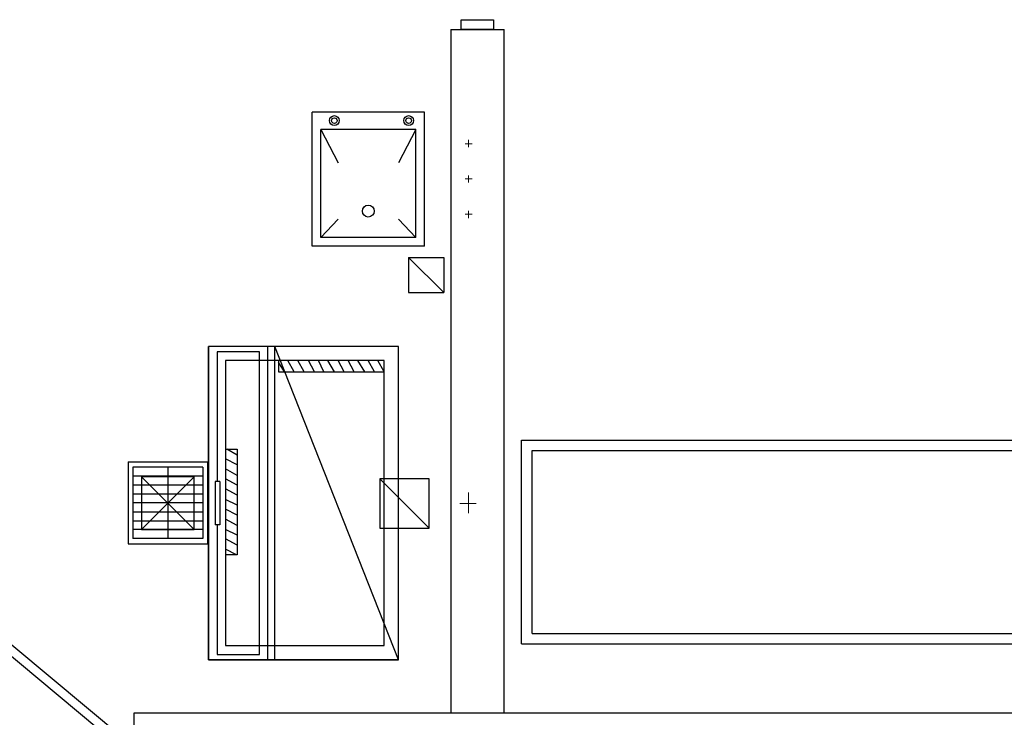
# Model space of a CAD drawing. Header units: millimetres. Extents: x 335 to 739275, y -1 to 84.
# Tile 24 of 71: x 382.04 to 385.75, y 22.02 to 24.64. Entities that reach past the tile are written whole.
import ezdxf

# ---------------------------------------------------------------- set-up
doc = ezdxf.new("R2010")
doc.units = ezdxf.units.MM
doc.header["$MEASUREMENT"] = 0
doc.layers.add('SIMBOLOS INT', color=8, linetype='Continuous', lineweight=5)

msp = doc.modelspace()

# ---------------------------------------------------------------- linework, layer by layer
at = {"color": 7}
for p, q in [((383.7067, 24.6067), (383.7067, 24.6437)), ((383.7067, 24.6437), (383.8287, 24.6437)), ((383.8287, 24.6437), (383.8287, 24.6067)), ((383.6677, 24.6067), (383.6677, 22.0327)), ((383.6677, 24.6067), (383.8687, 24.6067)), ((383.8287, 24.6067), (383.7067, 24.6067)), ((383.9337, 22.2927), (383.9337, 23.0597)), ((383.9337, 23.0597), (386.0557, 23.0597)), ((383.9747, 22.3317), (383.9747, 23.0207)), ((383.9747, 23.0207), (386.0557, 23.0207)), ((382.4517, 22.9777), (382.4517, 22.6697)), ((382.4517, 22.9777), (382.7517, 22.9777)), ((382.7517, 22.6697), (382.7517, 22.9777)), ((382.4687, 22.9577), (382.4687, 22.6887)), ((382.7327, 22.9577), (382.4687, 22.9577)), ((382.6007, 22.9577), (382.6007, 22.6887)), ((382.7327, 22.9577), (382.7327, 22.6887)), ((382.7327, 22.9237), (382.4687, 22.9237)), ((382.5017, 22.9217), (382.7007, 22.7237)), ((382.7007, 22.9217), (382.5017, 22.7237)), ((383.4007, 22.9137), (383.5867, 22.7277)), ((382.7327, 22.8907), (382.4687, 22.8907)), ((382.7327, 22.8567), (382.4687, 22.8567)), ((382.7327, 22.8237), (382.4687, 22.8237)), ((382.7327, 22.7887), (382.4687, 22.7887)), ((382.7327, 22.7547), (382.4687, 22.7547)), ((382.7327, 22.7227), (382.4687, 22.7227)), ((382.7327, 22.6887), (382.4687, 22.6887)), ((382.4517, 22.6697), (382.7517, 22.6697)), ((383.9747, 22.3317), (386.0557, 22.3317)), ((383.9337, 22.2927), (386.0557, 22.2927)), ((382.4737, 21.8337), (382.4737, 22.0327)), ((382.4737, 22.0327), (386.4077, 22.0327))]:
    msp.add_line(p, q, dxfattribs=at)
at = {"color": 8}
for p, q in [((383.1447, 23.7907), (383.1447, 24.2957)), ((383.5687, 24.2957), (383.1447, 24.2957)), ((383.5687, 23.7907), (383.5687, 24.2957)), ((383.5357, 24.2297), (383.1777, 24.2297)), ((383.1777, 23.8237), (383.1777, 24.2297)), ((383.1777, 24.2297), (383.2437, 24.1047)), ((383.5357, 24.2297), (383.4707, 24.1047)), ((383.5357, 23.8237), (383.5357, 24.2297)), ((383.1777, 23.8237), (383.2437, 23.8917)), ((383.5357, 23.8237), (383.4707, 23.8917)), ((383.5687, 23.7907), (383.1447, 23.7907)), ((383.5357, 23.8237), (383.1777, 23.8237)), ((382.7547, 23.4127), (382.7547, 22.2317)), ((383.4707, 23.4127), (382.7547, 23.4127)), ((382.7547, 22.2317), (382.7547, 23.4127)), ((383.4707, 23.4127), (382.7547, 23.4127)), ((382.7867, 23.3927), (382.7867, 22.9037)), ((382.9467, 23.3927), (382.7867, 23.3927)), ((382.9467, 22.2517), (382.9467, 23.3927)), ((382.9777, 22.2317), (382.9777, 23.4127)), ((383.4707, 22.2317), (383.0047, 23.4127)), ((383.0047, 22.2317), (383.0047, 23.4127)), ((383.4707, 22.2317), (383.4707, 23.4127)), ((383.4167, 23.3597), (382.8187, 23.3597)), ((382.8187, 23.3597), (382.8187, 22.2857)), ((383.0187, 23.3597), (383.0187, 23.3167)), ((383.0407, 23.3167), (383.0187, 23.3537)), ((383.0777, 23.3167), (383.0537, 23.3597)), ((383.1147, 23.3167), (383.0907, 23.3597)), ((383.1537, 23.3167), (383.1307, 23.3597)), ((383.1897, 23.3167), (383.1687, 23.3597)), ((383.2287, 23.3167), (383.2047, 23.3597)), ((383.2657, 23.3167), (383.2437, 23.3597)), ((383.3037, 23.3167), (383.2807, 23.3597)), ((383.3437, 23.3167), (383.3177, 23.3597)), ((383.3797, 23.3167), (383.3567, 23.3597)), ((383.4167, 23.3177), (383.3927, 23.3597)), ((383.4167, 23.3167), (383.4167, 23.3597)), ((383.4167, 22.2857), (383.4167, 23.3597)), ((383.0187, 23.3167), (383.4167, 23.3167)), ((382.8187, 23.0257), (382.8627, 23.0257)), ((382.8627, 23.0037), (382.8237, 23.0257)), ((382.8627, 23.0257), (382.8627, 22.6277)), ((382.8627, 22.9667), (382.8187, 22.9897)), ((382.8627, 22.9267), (382.8187, 22.9517)), ((382.7977, 22.9037), (382.7797, 22.9037)), ((382.7797, 22.9037), (382.7797, 22.7407)), ((382.7977, 22.9037), (382.7977, 22.7407)), ((382.8627, 22.8907), (382.8187, 22.9137)), ((382.8627, 22.8527), (382.8187, 22.8767)), ((382.8627, 22.8147), (382.8187, 22.8367)), ((382.8627, 22.7767), (382.8187, 22.7997)), ((382.8627, 22.7387), (382.8187, 22.7627)), ((382.7977, 22.7407), (382.7797, 22.7407)), ((382.7867, 22.7407), (382.7867, 22.2517)), ((382.8627, 22.7017), (382.8187, 22.7237)), ((382.8627, 22.6647), (382.8187, 22.6877)), ((382.8597, 22.6277), (382.8187, 22.6497)), ((382.8627, 22.6277), (382.8187, 22.6277)), ((382.8187, 22.2857), (383.4167, 22.2857)), ((383.4707, 22.2317), (382.7547, 22.2317)), ((382.7547, 22.2317), (383.4707, 22.2317)), ((382.7867, 22.2517), (382.9467, 22.2517))]:
    msp.add_line(p, q, dxfattribs=at)
at = {"color": 7}
for points in [[(383.6677, 22.0327), (383.8687, 22.0327), (383.8687, 24.6067)], [(383.5087, 23.7477), (383.6417, 23.7477), (383.6417, 23.6157), (383.5087, 23.7477), (383.5087, 23.6157), (383.6417, 23.6157)]]:
    msp.add_lwpolyline(points, dxfattribs=at)
for points in [[(382.7007, 22.7237), (382.7007, 22.9217), (382.5017, 22.9217), (382.5017, 22.7237), (382.7007, 22.7237)], [(383.5867, 22.7277), (383.5867, 22.9137), (383.4007, 22.9137), (383.4007, 22.7277), (383.5867, 22.7277)]]:
    msp.add_lwpolyline(points, close=True, dxfattribs=at)
at = {"color": 7, "linetype": 'Continuous'}
msp.add_lwpolyline([(381.6157, 22.6177), (381.5967, 22.5927), (382.4097, 21.9127), (382.4317, 21.9387), (381.6157, 22.6177)], close=True, dxfattribs=at)
at = {"color": 8}
for centre, radius in [((383.2287, 24.2637), 0.0186), ((383.2287, 24.2637), 0.0105), ((383.5087, 24.2637), 0.0186), ((383.5087, 24.2637), 0.0105), ((383.3567, 23.9227), 0.0225)]:
    msp.add_circle(centre, radius, dxfattribs=at)
at = {"layer": 'SIMBOLOS INT', "linetype": 'Continuous'}
for p, q in [((383.7347, 24.1767), (383.7217, 24.1767)), ((383.7347, 24.1767), (383.7347, 24.1907)), ((383.7347, 24.1767), (383.7347, 24.1637)), ((383.7347, 24.1767), (383.7477, 24.1767)), ((383.7347, 24.0437), (383.7347, 24.0567)), ((383.7347, 24.0437), (383.7217, 24.0437)), ((383.7347, 24.0437), (383.7477, 24.0437)), ((383.7347, 24.0437), (383.7347, 24.0307)), ((383.7347, 23.9107), (383.7217, 23.9107)), ((383.7347, 23.9107), (383.7347, 23.9237)), ((383.7347, 23.9107), (383.7347, 23.8967)), ((383.7347, 23.9107), (383.7477, 23.9107)), ((383.7347, 22.7847), (383.7347, 22.8627)), ((383.7627, 22.8217), (383.7017, 22.8217)), ((383.7347, 22.8217), (383.7347, 22.7847)), ((383.7347, 22.8217), (383.7627, 22.8217))]:
    msp.add_line(p, q, dxfattribs=at)

doc.saveas('drawing.dxf')
